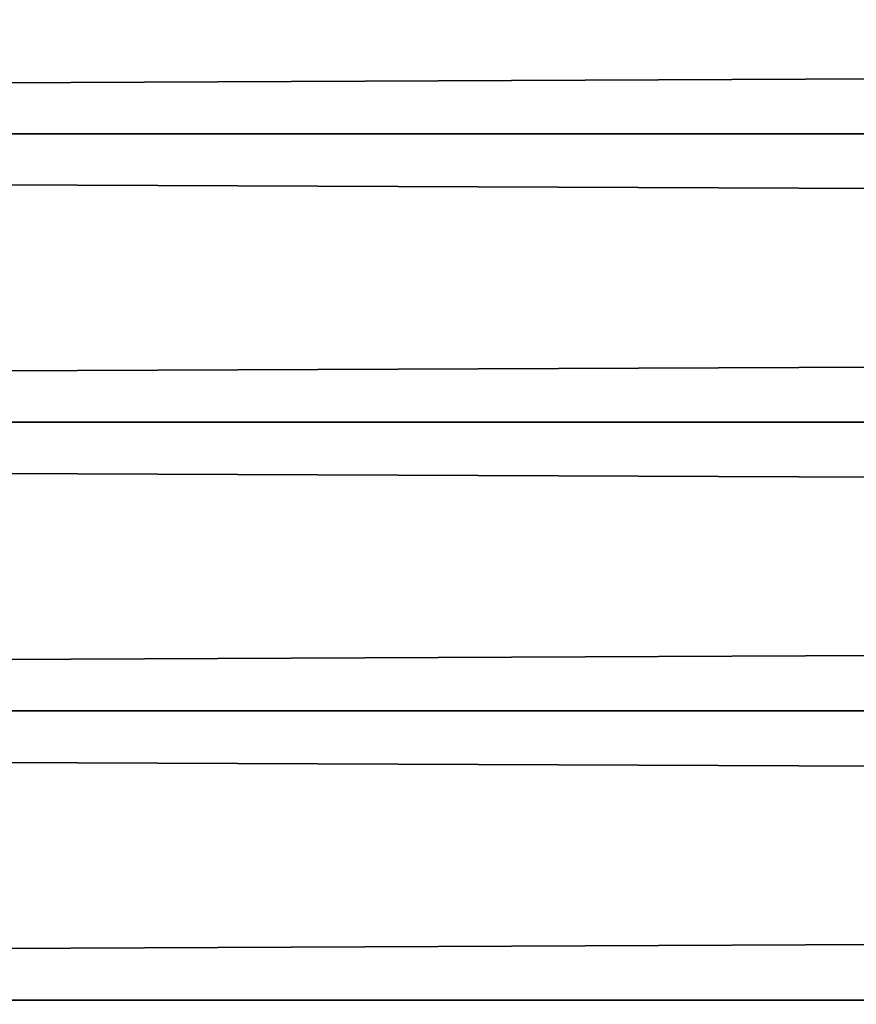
# Model space of a CAD drawing. Header units: millimetres. Extents: x -165 to 184, y -135 to 242.
# Tile 75 of 256: x 44.9 to 46.95, y -36.43 to -34.02. Entities that reach past the tile are written whole.
import ezdxf

# ---------------------------------------------------------------- set-up
doc = ezdxf.new("R2010")
doc.units = ezdxf.units.MM
doc.header["$LTSCALE"] = 81.481481
doc.layers.add('261', color=7, linetype='CONTINUOUS')
doc.layers.add('263', color=7, linetype='CONTINUOUS')

msp = doc.modelspace()

# ---------------------------------------------------------------- linework, layer by layer
at = {"layer": '261', "linetype": 'Continuous'}
for points in [[(15.3478, -33.5966, 63), (15.2123, -34.3014, 63), (182.1522, -33.5966, 63), (15.3478, -33.5966, 63)], [(182.1522, -33.5966, 63), (15.2123, -34.3014, 63), (182.2877, -34.3014, 63), (182.1522, -33.5966, 63)], [(15.2123, -34.3014, 63), (15.0827, -35.0073, 63), (182.2877, -34.3014, 63), (15.2123, -34.3014, 63)], [(182.2877, -34.3014, 63), (15.0827, -35.0073, 63), (182.4173, -35.0073, 63), (182.2877, -34.3014, 63)], [(15.0827, -35.0073, 63), (14.9591, -35.7143, 63), (182.4173, -35.0073, 63), (15.0827, -35.0073, 63)], [(182.4173, -35.0073, 63), (14.9591, -35.7143, 63), (182.5409, -35.7143, 63), (182.4173, -35.0073, 63)], [(14.9591, -35.7143, 63), (14.8414, -36.4223, 63), (182.5409, -35.7143, 63), (14.9591, -35.7143, 63)], [(182.5409, -35.7143, 63), (14.8414, -36.4223, 63), (182.6586, -36.4223, 63), (182.5409, -35.7143, 63)], [(14.8414, -36.4223, 63), (14.7298, -37.1312, 63), (182.6586, -36.4223, 63), (14.8414, -36.4223, 63)], [(182.6586, -36.4223, 63), (14.7298, -37.1312, 63), (182.7702, -37.1312, 63), (182.6586, -36.4223, 63)]]:
    msp.add_3dface(points, dxfattribs=at)
at = {"layer": '263', "linetype": 'Continuous'}
for points in [[(15.2123, -34.3014, 60), (15.3478, -33.5966, 60), (182.2877, -34.3014, 60), (15.2123, -34.3014, 60)], [(15.3478, -33.5966, 60), (182.1522, -33.5966, 60), (182.2877, -34.3014, 60), (15.3478, -33.5966, 60)], [(15.0827, -35.0073, 60), (15.2123, -34.3014, 60), (182.4173, -35.0073, 60), (15.0827, -35.0073, 60)], [(15.2123, -34.3014, 60), (182.2877, -34.3014, 60), (182.4173, -35.0073, 60), (15.2123, -34.3014, 60)], [(14.9591, -35.7143, 60), (15.0827, -35.0073, 60), (182.5409, -35.7143, 60), (14.9591, -35.7143, 60)], [(15.0827, -35.0073, 60), (182.4173, -35.0073, 60), (182.5409, -35.7143, 60), (15.0827, -35.0073, 60)], [(14.8414, -36.4223, 60), (14.9591, -35.7143, 60), (182.6586, -36.4223, 60), (14.8414, -36.4223, 60)], [(14.9591, -35.7143, 60), (182.5409, -35.7143, 60), (182.6586, -36.4223, 60), (14.9591, -35.7143, 60)], [(14.7298, -37.1312, 60), (14.8414, -36.4223, 60), (182.7702, -37.1312, 60), (14.7298, -37.1312, 60)], [(14.8414, -36.4223, 60), (182.6586, -36.4223, 60), (182.7702, -37.1312, 60), (14.8414, -36.4223, 60)]]:
    msp.add_3dface(points, dxfattribs=at)

doc.saveas('drawing.dxf')
